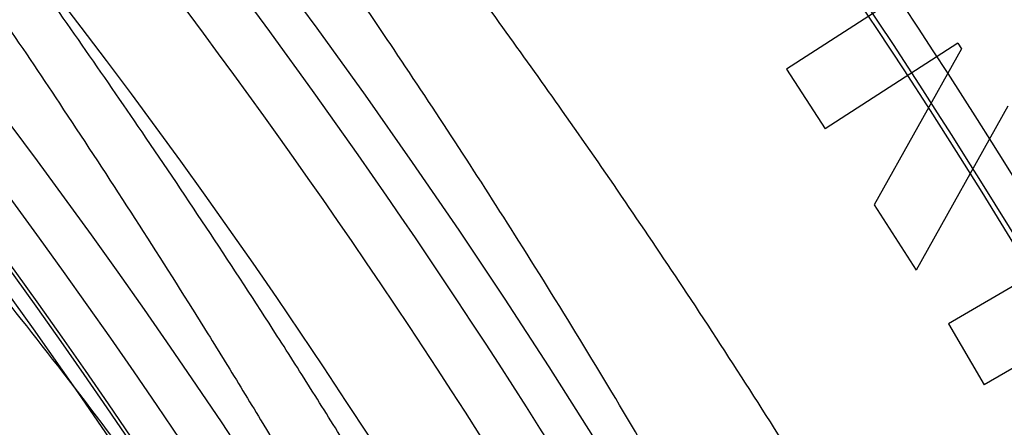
# Model space of a CAD drawing. Header units: millimetres. Extents: x 0 to 297, y 0 to 210.
# Tile 114 of 256: x 145.2229 to 145.2911, y 93.4504 to 93.4787. Entities that reach past the tile are written whole.
import ezdxf

# ---------------------------------------------------------------- set-up
doc = ezdxf.new("R2010")
doc.units = ezdxf.units.MM
doc.header["$LTSCALE"] = 16.335
doc.layers.get('0').update_dxf_attribs({"linetype": 'CONTINUOUS'})
for name, color, linetype in [('01_GLOBAL', 7, 'CONTINUOUS'), ('INTFCLR_1', 7, 'CONTINUOUS'), ('INTFCLR_144815', 7, 'CONTINUOUS')]:
    doc.layers.add(name, color=color, linetype=linetype)

msp = doc.modelspace()

# ---------------------------------------------------------------- linework, layer by layer
at = {"color": 7, "linetype": 'Continuous'}
msp.add_circle((145.8748034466, 92.1344639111), 2.66, dxfattribs=at)
at = {"color": 9, "linetype": 'Continuous'}
msp.add_arc((145.8748034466, 92.1344639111), 2.6259090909, 92.9674534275, 177.0325465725, dxfattribs=at)
at = {"layer": '01_GLOBAL', "color": 7, "linetype": 'Continuous'}
msp.add_circle((145.8748034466, 92.1344639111), 2.695, dxfattribs=at)
at = {"layer": 'INTFCLR_1', "color": 6, "linetype": 'Continuous'}
for radius in [0.4224162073, 0.4014439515]:
    msp.add_arc((144.8596077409, 93.1986596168), radius, 270, 90.00000002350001, dxfattribs=at)
at = {"layer": 'INTFCLR_1', "color": 9, "linetype": 'Continuous'}
for points, knots in [([(145.235167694, 93.06803805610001), (145.2359987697, 93.0702994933), (145.2376274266, 93.07486591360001), (145.2407305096, 93.0841265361), (145.2457654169, 93.10074899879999), (145.2504341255, 93.12025903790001), (145.2535169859, 93.1376959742), (145.2548129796, 93.1465996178), (145.2554818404, 93.15174935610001), (145.2570256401, 93.1646779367), (145.2586297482, 93.1867687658), (145.2583725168, 93.2128320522), (145.2571603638, 93.229722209), (145.2563978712, 93.2375211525), (145.2558364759, 93.24270819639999), (145.2541019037, 93.2567080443), (145.2501634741, 93.279125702), (145.2444881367, 93.3010123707), (145.2404287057, 93.31400265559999), (145.2389019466, 93.3186491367), (145.2365792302, 93.32549362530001), (145.2313391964, 93.3398030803), (145.2222901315, 93.3608048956), (145.211984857, 93.38064637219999), (145.2048007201, 93.3928589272), (145.2014430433, 93.39829523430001), (145.1992124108, 93.401838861), (145.1931796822, 93.4111586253), (145.1830706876, 93.4254621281), (145.1690288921, 93.44287479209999), (145.1571354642, 93.4559268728), (145.1488272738, 93.46426968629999), (145.1442335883, 93.4686868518), (145.1378598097, 93.47464399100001), (145.1289384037, 93.4824441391), (145.1192814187, 93.4900126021), (145.1131582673, 93.4943666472), (145.1101748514, 93.49636902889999), (145.1077179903, 93.4979464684), (145.1055301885, 93.4992630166), (145.1036031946, 93.50027403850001), (145.1025200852, 93.5007770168), (145.1016575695, 93.50108464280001), (145.1010609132, 93.5012239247), (145.1005598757, 93.50114822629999), (145.1004622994, 93.50067669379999), (145.1007027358, 93.5001554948), (145.1011202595, 93.49943321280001), (145.1017948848, 93.49852402), (145.1026939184, 93.4974154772), (145.1038249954, 93.4961153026), (145.1051758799, 93.49462279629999), (145.106740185, 93.4929397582), (145.1092045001, 93.4903307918), (145.1127127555, 93.4866635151), (145.1192604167, 93.47979277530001), (145.126411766, 93.4720844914), (145.1329263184, 93.4647171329), (145.1369531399, 93.4600323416), (145.143428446, 93.4523417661), (145.1533417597, 93.43987882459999), (145.1663378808, 93.4217466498), (145.175744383, 93.40694421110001), (145.1819029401, 93.3964078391), (145.1860815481, 93.3889972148), (145.1932904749, 93.3754706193), (145.2029180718, 93.35504416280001), (145.209559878, 93.3380139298), (145.212649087, 93.3291841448)], [0, 0, 0, 0, 0.0103790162, 0.0208837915, 0.0420711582, 0.08518389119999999, 0.1071959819, 0.1183353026, 0.1239410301, 0.1295663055, 0.1744258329, 0.2192337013, 0.2417180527, 0.2473539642, 0.2529903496, 0.2641931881, 0.3081223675, 0.3509244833, 0.3614867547, 0.3667496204, 0.3719934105, 0.3926231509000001, 0.4323812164, 0.470412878, 0.488854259, 0.4934078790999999, 0.4979383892, 0.5068921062, 0.5412323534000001, 0.5733304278, 0.6031976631, 0.6172528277, 0.6240454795, 0.630650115, 0.6548352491, 0.6750685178, 0.6834752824, 0.6871962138, 0.6905460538, 0.6960524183, 0.6981915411, 0.6999110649, 0.7012078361, 0.7020914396, 0.7026255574, 0.7031007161, 0.7038824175, 0.7050749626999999, 0.7066970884, 0.7087489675, 0.7112252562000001, 0.7141187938, 0.7174211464, 0.7211233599, 0.729578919, 0.7392839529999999, 0.762009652, 0.7748693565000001, 0.7816473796, 0.7886214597, 0.8181786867, 0.8502212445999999, 0.8846823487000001, 0.8936821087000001, 0.9027944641, 0.9213301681, 0.9597016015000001, 1, 1, 1, 1]), ([(145.1053256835, 93.4996596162), (145.1058354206, 93.4996595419), (145.1084302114, 93.49863302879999), (145.1114097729, 93.4968905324), (145.114679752, 93.49483322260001), (145.1177098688, 93.4928362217), (145.1239326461, 93.4884975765), (145.1337472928, 93.4809600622), (145.1428234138, 93.4731893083), (145.1493077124, 93.4672553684), (145.1539781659, 93.46285851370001), (145.1624222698, 93.4545580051), (145.1745124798, 93.4415729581), (145.1887911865, 93.4242473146), (145.1990766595, 93.4100090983), (145.2052148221, 93.400731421), (145.2074832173, 93.39720574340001), (145.2108964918, 93.3917990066), (145.2181971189, 93.3796576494), (145.2286731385, 93.3599279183), (145.2378781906, 93.33903206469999), (145.2432089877, 93.32479281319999), (145.2455710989, 93.31798419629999), (145.247123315, 93.31336339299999), (145.2512489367, 93.30044977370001), (145.2570185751, 93.2786891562), (145.2610247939, 93.2563880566), (145.262788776, 93.2424626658), (145.2633595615, 93.2373043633), (145.2641347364, 93.22954935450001), (145.2653671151, 93.21275432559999), (145.2656287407, 93.1868333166), (145.2639975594, 93.16486546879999), (145.2624282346, 93.15201095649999), (145.2617481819, 93.1468896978), (145.2604303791, 93.1380345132), (145.2572949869, 93.120689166), (145.2525471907, 93.10128539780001), (145.2474296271, 93.08475977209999), (145.2442749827, 93.0755508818), (145.2426192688, 93.07100993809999), (145.2417743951, 93.0687611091)], [0, 0, 0, 0, 0.0031306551, 0.0166311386, 0.0214593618, 0.0268204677, 0.03892666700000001, 0.0680356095, 0.1027865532, 0.1122690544, 0.1220182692, 0.1421808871, 0.1849821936, 0.2309157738, 0.2799873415, 0.2927705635, 0.2992370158, 0.3057352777, 0.3320402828, 0.3862318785, 0.4428084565, 0.4721382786, 0.4795908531, 0.487069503, 0.5020757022, 0.562848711, 0.6251729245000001, 0.641061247, 0.6490543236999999, 0.6570463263, 0.6889269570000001, 0.7524525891, 0.8160592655, 0.8240370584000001, 0.8319876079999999, 0.8477879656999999, 0.8790177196, 0.9402188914, 0.9703170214, 0.9852457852, 1, 1, 1, 1])]:
    msp.add_open_spline(points, degree=3, knots=knots, dxfattribs=at)
at = {"layer": 'INTFCLR_1', "color": 6, "linetype": 'Continuous'}
for points, knots in [([(145.1350652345, 93.4996596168), (145.1342109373, 93.4996596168), (145.1357546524, 93.496718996), (145.1370803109, 93.4950968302), (145.1392467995, 93.49225027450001), (145.1419201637, 93.4890306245), (145.145337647, 93.4849215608), (145.149332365, 93.4801497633), (145.1536170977, 93.4749597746), (145.1578478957, 93.4697443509), (145.1617862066, 93.46477665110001), (145.1654017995, 93.46011427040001), (145.1686896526, 93.45577766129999), (145.1716611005, 93.4517737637), (145.1743369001, 93.4480934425), (145.176743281, 93.4447208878), (145.1789048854, 93.4416366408), (145.1808385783, 93.4388324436), (145.1825660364, 93.4362898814), (145.1841084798, 93.43398792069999), (145.185490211, 93.43189981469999), (145.1867189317, 93.4300221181), (145.1878098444, 93.42833769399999), (145.1887779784, 93.42682907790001), (145.1896459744, 93.4254651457), (145.1906214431, 93.4239206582), (145.191753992, 93.4221107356), (145.1928766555, 93.42029359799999), (145.1938510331, 93.4187005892), (145.1946912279, 93.4173162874), (145.1956155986, 93.415780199), (145.1966371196, 93.4140663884), (145.1977643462, 93.41215452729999), (145.1990081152, 93.4100186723), (145.2003754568, 93.4076384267), (145.201880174, 93.4049787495), (145.2035347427, 93.4020034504), (145.2053542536, 93.39866660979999), (145.2073580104, 93.3949100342), (145.2095596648, 93.3906775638), (145.2119715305, 93.3859042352), (145.214608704, 93.3805105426), (145.2174929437, 93.37438539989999), (145.220642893, 93.36739491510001), (145.2240752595, 93.35936816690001), (145.227802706, 93.35009965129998), (145.2318351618, 93.3392957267), (145.2361179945, 93.3267082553), (145.2403681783, 93.3126841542), (145.2442872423, 93.297814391), (145.2476657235, 93.2827730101), (145.2504753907, 93.2676905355), (145.2527156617, 93.25262667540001), (145.2543982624, 93.2375790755), (145.2555287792, 93.22258324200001), (145.256117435, 93.20762456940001), (145.2561708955, 93.1927266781), (145.2556951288, 93.17787585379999), (145.2546936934, 93.16307401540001), (145.2531693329, 93.1483330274), (145.2511191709, 93.1336232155), (145.2485428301, 93.1189642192), (145.2454275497, 93.1043242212), (145.2417708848, 93.0897217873), (145.2376203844, 93.07535951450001), (145.2332204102, 93.06193527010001), (145.2288852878, 93.0500177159), (145.2248596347, 93.0398394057), (145.2211587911, 93.03109336), (145.2177663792, 93.0235207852), (145.2146668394, 93.01692434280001), (145.2118379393, 93.01114230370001), (145.2092594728, 93.0060543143), (145.2069119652, 93.0015625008), (145.2047820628, 92.99759337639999), (145.2028538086, 92.9940827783), (145.2011073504, 92.9909675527), (145.1995253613, 92.98819559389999), (145.1980916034, 92.985722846), (145.1967959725, 92.9835200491), (145.1956290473, 92.9815607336), (145.1945782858, 92.97981554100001), (145.1936278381, 92.9782521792), (145.1927650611, 92.97684539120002), (145.1919665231, 92.9755535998), (145.1911689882, 92.97427311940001), (145.1903111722, 92.9729060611), (145.1893416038, 92.97137374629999), (145.1882509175, 92.9696663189), (145.1870226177, 92.9677633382), (145.1856376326, 92.96564257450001), (145.1840803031, 92.96328767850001), (145.1823329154, 92.9606826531), (145.1803729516, 92.95780619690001), (145.1781781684, 92.9546380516), (145.1757236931, 92.9511600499), (145.1729902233, 92.94736262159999), (145.1699514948, 92.94322961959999), (145.1665806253, 92.9387466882), (145.1628687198, 92.93392583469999), (145.1588145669, 92.9287817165), (145.1544498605, 92.9233761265), (145.149996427, 92.9179675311), (145.1458273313, 92.912982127), (145.1422457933, 92.9086810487), (145.1394492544, 92.9053205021), (145.1371773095, 92.9023512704), (145.1358081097, 92.9006787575), (145.134193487, 92.8976596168), (145.1350652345, 92.8976596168)], [0, 0, 0, 0, 0.0038604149, 0.007501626, 0.0124785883, 0.0188917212, 0.0268498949, 0.0364677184, 0.0470694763, 0.05724446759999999, 0.0668187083, 0.0757144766, 0.08390537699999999, 0.0914099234, 0.09824517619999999, 0.1044667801, 0.1101313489, 0.1152642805, 0.1198589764, 0.1240215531, 0.1277856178, 0.1311734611, 0.1341617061, 0.1368541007, 0.1392736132, 0.1414672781, 0.1451087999, 0.148921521, 0.1511192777, 0.1535471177, 0.1562389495, 0.1592204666, 0.1625628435, 0.1662680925, 0.1703891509, 0.1749670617, 0.1800766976, 0.185772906, 0.1921414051, 0.1993155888, 0.2073311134, 0.2163077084, 0.2264451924, 0.2379233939, 0.2509534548, 0.2658909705, 0.2830621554, 0.3030578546, 0.3259639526, 0.3492662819, 0.3725305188, 0.395610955, 0.4185782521, 0.4413347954, 0.4640172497, 0.4865192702, 0.5089682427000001, 0.5313242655, 0.5536477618, 0.5759939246, 0.5982772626, 0.6207472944, 0.6432362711, 0.6658996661, 0.6887559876, 0.7107777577, 0.7297237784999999, 0.7460531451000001, 0.7602331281, 0.7726347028, 0.7835467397, 0.7931663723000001, 0.8017211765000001, 0.8093215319, 0.8160683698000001, 0.8220757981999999, 0.8274205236, 0.83220661, 0.8364980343, 0.8403367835, 0.8437547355, 0.8468031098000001, 0.8495420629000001, 0.8520223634, 0.8542604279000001, 0.8564046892, 0.8588391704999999, 0.8615533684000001, 0.8645986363, 0.8679945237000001, 0.8717882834, 0.8760445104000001, 0.8807522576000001, 0.8859628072, 0.8917731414, 0.8981681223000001, 0.9051985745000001, 0.9129160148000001, 0.9213486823, 0.930543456, 0.9404096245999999, 0.9509435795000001, 0.9619432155, 0.9720502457, 0.9803711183, 0.9870628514, 0.9922716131, 0.9960607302, 1, 1, 1, 1]), ([(145.1350652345, 92.8976596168), (145.1360387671, 92.8976596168), (145.1377271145, 92.8987973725), (145.1403228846, 92.9003600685), (145.1432989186, 92.90252257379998), (145.1469787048, 92.9053401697), (145.1513602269, 92.908937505), (145.156189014, 92.9131306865), (145.1610884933, 92.9176135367), (145.16571304, 92.9220446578), (145.1699506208, 92.9262668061), (145.1738079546, 92.93025140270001), (145.1773032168, 92.9339784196), (145.1804624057, 92.93744342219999), (145.1833068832, 92.9406452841), (145.1858602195, 92.9435862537), (145.1881553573, 92.9462860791), (145.1902110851, 92.9487505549), (145.1920499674, 92.95099242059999), (145.1936917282, 92.95302517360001), (145.195161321, 92.95487020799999), (145.1964960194, 92.95656687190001), (145.197810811, 92.9582571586), (145.1992115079, 92.9600798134), (145.2006985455, 92.9620412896), (145.2021699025, 92.9640097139), (145.203615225, 92.9659689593), (145.2051191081, 92.96803560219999), (145.2067839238, 92.9703578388), (145.2086446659, 92.97299707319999), (145.2107239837, 92.976003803), (145.2130437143, 92.9794328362), (145.2156231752, 92.9833409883), (145.2184823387, 92.9877982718), (145.2216518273, 92.99290263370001), (145.2251614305, 92.9987667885), (145.229038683, 93.00552838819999), (145.2333125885, 93.0133695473), (145.2380078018, 93.0225036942), (145.2431555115, 93.03325044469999), (145.2486552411, 93.04576276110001), (145.2541538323, 93.05964751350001), (145.2592951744, 93.0742866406), (145.2638614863, 93.0891255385), (145.2678132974, 93.10401926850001), (145.2711637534, 93.1189518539), (145.2739112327, 93.1338443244), (145.2760779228, 93.14873712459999), (145.2776685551, 93.1635668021), (145.2786982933, 93.17835697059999), (145.2791763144, 93.1930929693), (145.2791102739, 93.20777733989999), (145.2785051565, 93.2224188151), (145.2773642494, 93.2370081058), (145.2756872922, 93.2515514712), (145.2734729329, 93.2660467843), (145.2707211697, 93.28047186), (145.2674209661, 93.2948590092), (145.2635667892, 93.3091902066), (145.259139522, 93.3234820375), (145.254151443, 93.33766185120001), (145.2488018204, 93.351194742), (145.2434345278, 93.3634522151), (145.238408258, 93.3740016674), (145.2338248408, 93.38297495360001), (145.2296571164, 93.3906774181), (145.2258775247, 93.3973229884), (145.2224553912, 93.4030908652), (145.2193628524, 93.40811759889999), (145.216567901, 93.41251817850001), (145.2140471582, 93.4163762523), (145.2117761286, 93.4197682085), (145.209737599, 93.422748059), (145.2079066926, 93.42537326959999), (145.20627007, 93.4276809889), (145.2048016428, 93.4297213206), (145.203482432, 93.43153041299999), (145.202221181, 93.4332394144), (145.2009100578, 93.4349957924), (145.1994654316, 93.43690657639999), (145.1979774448, 93.438847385), (145.1964846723, 93.44076776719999), (145.1949729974, 93.4426876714), (145.1933137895, 93.4447656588), (145.1914604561, 93.4470505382), (145.1893845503, 93.4495659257), (145.1870661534, 93.45232249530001), (145.1844777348, 93.45533473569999), (145.1815962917, 93.45861035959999), (145.1783918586, 93.4621590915), (145.174841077, 93.46597939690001), (145.1709238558, 93.47006182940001), (145.1666153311, 93.47439075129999), (145.1619164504, 93.47892812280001), (145.1569054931, 93.4835493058), (145.1519289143, 93.48790146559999), (145.1473729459, 93.4916672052), (145.1435388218, 93.4946187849), (145.1404516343, 93.4968744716), (145.1377826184, 93.49848721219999), (145.1360568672, 93.4996596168), (145.1350652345, 93.4996596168)], [0, 0, 0, 0, 0.0042187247, 0.0081401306, 0.0133978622, 0.0200459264, 0.0282638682, 0.0379443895, 0.0477615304, 0.05703690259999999, 0.0656973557, 0.0736821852, 0.0810680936, 0.0878383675, 0.0940009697, 0.0996271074, 0.1047154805, 0.1093563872, 0.1135342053, 0.1172803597, 0.1206792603, 0.1237557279, 0.1266349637, 0.1299589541, 0.1337168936, 0.1373013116, 0.1406085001, 0.1442672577, 0.148377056, 0.1529904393, 0.1582606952, 0.164218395, 0.1709303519, 0.1785521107, 0.1871652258, 0.1969659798, 0.2081658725, 0.2209392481, 0.2356613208, 0.2526660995, 0.2725685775, 0.2948769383, 0.3173640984, 0.3397873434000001, 0.3621386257, 0.3841211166, 0.4060891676, 0.4277469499, 0.4493218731, 0.470705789, 0.4919793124, 0.5131981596, 0.5343255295, 0.5554668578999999, 0.5765984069, 0.5977513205, 0.6189954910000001, 0.6402209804, 0.6617015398, 0.6832900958, 0.7050415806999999, 0.7268239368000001, 0.7463339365, 0.7630160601, 0.7774553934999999, 0.7899931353, 0.8009638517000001, 0.8105830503, 0.8190545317, 0.8265380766, 0.8331730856, 0.8390248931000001, 0.8442268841, 0.8488182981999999, 0.8528943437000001, 0.8564866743, 0.8597116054, 0.8625968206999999, 0.8656908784, 0.8692094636, 0.8729771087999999, 0.8762884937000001, 0.879749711, 0.8835661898, 0.8878115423, 0.8924986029, 0.8976989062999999, 0.9034198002, 0.9097088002, 0.9166034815, 0.9241390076, 0.9323094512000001, 0.9411199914, 0.9506041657, 0.9606137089, 0.9706541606, 0.9792553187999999, 0.9862062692, 0.9916647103, 0.9957028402, 1, 1, 1, 1])]:
    msp.add_open_spline(points, degree=3, knots=knots, dxfattribs=at)
at = {"layer": 'INTFCLR_144815', "color": 6, "linetype": 'Continuous'}
for p, q in [((145.297741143, 93.4892448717), (145.2760140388, 93.47524145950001)), ((145.2878826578, 93.4770386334), (145.2786786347, 93.4711069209)), ((145.2878826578, 93.4770386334), (145.2881319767, 93.4766542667)), ((145.2881319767, 93.4766542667), (145.2820756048, 93.4658348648)), ((145.2760140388, 93.47524145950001), (145.2786786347, 93.4711069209)), ((145.2913419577, 93.4726807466), (145.2849895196, 93.46131595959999)), ((145.3094220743, 93.47061902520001), (145.2872171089, 93.45758691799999)), ((145.2820756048, 93.4658348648), (145.2849895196, 93.46131595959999)), ((145.2991013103, 93.4588802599), (145.2896947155, 93.4533588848)), ((145.2872171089, 93.45758691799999), (145.2896947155, 93.4533588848))]:
    msp.add_line(p, q, dxfattribs=at)
for radius in [0.4466793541, 0.4256665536]:
    msp.add_circle((144.8596077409, 93.1986596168), radius, dxfattribs=at)
for radius, start, end in [(0.6157754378, 313.9937911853, 154.5150993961), (0.5947754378, 312.9543589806, 154.5144414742), (0.5751005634, 282.2440355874, 71.2863570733), (0.4169682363, 25.6072723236, 64.3927276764), (0.4537777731, 308.490992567, 51.50900743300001), (0.5477895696, 24.36608327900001, 38.4121773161), (0.4747905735, 316.9838592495, 43.0161407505), (0.4480128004, 313.9992414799, 46.00075850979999), (0.4682794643, 24.4282423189, 38.31805207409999)]:
    msp.add_arc((144.8596077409, 93.1986596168), radius, start, end, dxfattribs=at)
at = {"layer": 'INTFCLR_144815', "color": 9, "linetype": 'Continuous'}
for centre, radius, start, end in [((144.8596077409, 93.1986596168), 0.5712784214, 292.4997540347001, 54.0964566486), ((144.8596102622, 93.19866079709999), 0.5153523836, 292.4997540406, 54.09645665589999), ((144.8596257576, 93.1986639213), 0.5066391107, 311.2505121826, 48.7494878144), ((144.8596077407, 93.1986596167), 0.5440250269, 24.5006713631, 38.2755229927), ((144.859607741, 93.1986596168), 0.4617768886, 314.0862202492, 45.9137797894), ((144.8596077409, 93.1986596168), 0.450734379, 313.8592910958, 46.1407088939), ((144.8596077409, 93.1986596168), 0.4477854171, 314.0319604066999, 45.9680396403), ((144.8596077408, 93.1986596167), 0.5090729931, 24.6002115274, 38.16750630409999), ((144.8596077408, 93.1986596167), 0.5069960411, 24.6026704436, 38.1640956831), ((144.8596077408, 93.1986596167), 0.4720440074, 24.5770200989, 38.17193960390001)]:
    msp.add_arc(centre, radius, start, end, dxfattribs=at)
at = {"layer": 'INTFCLR_144815', "color": 6, "linetype": 'Continuous'}
for points, knots in [([(145.2825648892, 93.1986596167), (145.2825648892, 93.2008594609), (145.282532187, 93.2052597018), (145.2823850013, 93.21185978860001), (145.2821395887, 93.21845988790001), (145.2817957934, 93.22506001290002), (145.2813534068, 93.23166003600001), (145.2808121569, 93.23825992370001), (145.280171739, 93.24485936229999), (145.2794317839, 93.2514581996), (145.2785919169, 93.2580559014), (145.2776516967, 93.26465215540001), (145.2766107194, 93.271246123), (145.2754685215, 93.27783720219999), (145.2742247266, 93.2844241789), (145.2728788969, 93.2910061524), (145.2714307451, 93.2975814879), (145.2698799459, 93.3041488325), (145.2682264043, 93.31070599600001), (145.2664700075, 93.317251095), (145.2646109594, 93.3237813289), (145.2626494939, 93.33029415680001), (145.260586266, 93.33678604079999), (145.2584220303, 93.3432536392), (145.2561580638, 93.3496926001), (145.2537958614, 93.3560986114), (145.2513375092, 93.3624664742), (145.2487855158, 93.3687907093), (145.2461430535, 93.37506509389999), (145.243413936, 93.3812828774), (145.2406027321, 93.38743667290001), (145.2377148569, 93.39351842), (145.2347566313, 93.3995194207), (145.2317353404, 93.40543037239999), (145.2286592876, 93.41124140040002), (145.2255378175, 93.4169421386), (145.2223813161, 93.42252182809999), (145.2192011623, 93.4279694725), (145.2160096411, 93.4332740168), (145.2128197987, 93.4384245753), (145.2096452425, 93.4434106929), (145.2064998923, 93.4482226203), (145.2033976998, 93.4528515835), (145.2003523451, 93.4572900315), (145.1973769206, 93.4615318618), (145.1944836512, 93.4655725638), (145.1916836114, 93.46940935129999), (145.1889866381, 93.47304103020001), (145.1864013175, 93.4764677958), (145.1839350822, 93.4796909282), (145.1815937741, 93.4827132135), (145.1793814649, 93.48553902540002), (145.1773002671, 93.4881744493), (145.1753509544, 93.49062643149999), (145.1735333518, 93.4929022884), (145.1718468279, 93.4950091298), (145.1702903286, 93.49695386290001), (145.168862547, 93.49874305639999), (145.1675620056, 93.5003828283), (145.1663872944, 93.5018788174), (145.1653367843, 93.5032358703), (145.1644092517, 93.5044595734), (145.1636017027, 93.5055518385), (145.1629160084, 93.5065249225), (145.1623391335, 93.5073583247), (145.1618093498, 93.5082894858), (145.161227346, 93.5089558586), (145.1612445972, 93.5101538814), (145.1615550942, 93.5101594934)], [0, 0, 0, 0, 0.0193188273, 0.0386418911, 0.05797372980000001, 0.0773181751, 0.0966800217, 0.1160624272, 0.1354702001, 0.1549057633, 0.1743738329, 0.1938759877, 0.2134167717, 0.2329964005, 0.2526187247, 0.2722829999, 0.2919923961, 0.3117443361, 0.3315407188, 0.3513772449, 0.37125414, 0.391164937, 0.4111075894, 0.4310729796, 0.4510561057, 0.4710451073, 0.4910305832, 0.5109984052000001, 0.5309330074, 0.5508166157, 0.5706284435, 0.590344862, 0.6099392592, 0.6293819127, 0.6486401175, 0.6676780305, 0.6864570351, 0.7049360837, 0.7230721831, 0.7408210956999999, 0.7581383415, 0.7749801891, 0.7913047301, 0.8070730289, 0.822250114, 0.8368060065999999, 0.8507161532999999, 0.8639624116, 0.8765312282, 0.8884132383, 0.8996029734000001, 0.9101049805, 0.9199296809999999, 0.9290934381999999, 0.9376135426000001, 0.9455077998, 0.9527934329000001, 0.9594885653, 0.9656100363, 0.9711731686, 0.9761922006, 0.9806816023, 0.9846553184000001, 0.9881278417, 0.9911127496, 0.9936230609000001, 0.9972727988, 1, 1, 1, 1]), ([(145.1715348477, 92.8871597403), (145.1712150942, 92.887165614), (145.1712119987, 92.888398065), (145.1717859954, 92.8890887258), (145.1723169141, 92.8900495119), (145.1728921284, 92.8909093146), (145.1735763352, 92.8919125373), (145.1743814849, 92.8930382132), (145.17530592, 92.89429876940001), (145.1763525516, 92.89569628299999), (145.1775225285, 92.8972363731), (145.1788179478, 92.8989246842), (145.1802417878, 92.90076905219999), (145.1817966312, 92.902777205), (145.1834827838, 92.9049546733), (145.1852973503, 92.907303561), (145.1872357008, 92.90982438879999), (145.189295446, 92.9125211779), (145.1914790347, 92.9154049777), (145.1937896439, 92.9184888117), (145.1962240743, 92.9217782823), (145.1987743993, 92.92527328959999), (145.2014309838, 92.9289717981), (145.2041860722, 92.9328747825), (145.2070298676, 92.9369806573), (145.2099514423, 92.9412863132), (145.2129388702, 92.94578706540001), (145.215979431, 92.95047669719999), (145.2190598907, 92.95534762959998), (145.2221667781, 92.9603911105), (145.2252866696, 92.9655974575), (145.2284064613, 92.9709563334), (145.2315136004, 92.9764570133), (145.2345962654, 92.98208862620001), (145.2376434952, 92.98784036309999), (145.2406452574, 92.99370162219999), (145.2435925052, 92.99966217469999), (145.2464771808, 93.005712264), (145.2492921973, 93.01184268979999), (145.2520314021, 93.01804486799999), (145.2546894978, 93.0243108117), (145.2572619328, 93.0306330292), (145.2597453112, 93.03700571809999), (145.2621317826, 93.0434101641), (145.2644188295, 93.0498389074), (145.2666074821, 93.05629353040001), (145.2687002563, 93.0627819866), (145.2706975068, 93.0693065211), (145.2725965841, 93.0758590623), (145.2743963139, 93.08243582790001), (145.2760946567, 93.0890285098), (145.2776905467, 93.0956308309), (145.2791843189, 93.1022416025), (145.2805765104, 93.10886063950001), (145.2818676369, 93.1154879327), (145.2830580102, 93.12212274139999), (145.2841477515, 93.12876325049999), (145.2851369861, 93.1354072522), (145.2860260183, 93.1420534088), (145.2868152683, 93.14870134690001), (145.2875051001, 93.1553505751), (145.2880958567, 93.16200073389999), (145.2885878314, 93.1686513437), (145.2889813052, 93.17530234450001), (145.289276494, 93.18195348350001), (145.2894735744, 93.1886048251), (145.2895726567, 93.1952561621), (145.2895738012, 93.20190757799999), (145.2894770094, 93.20855889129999), (145.2892822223, 93.2152102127), (145.2889893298, 93.2218613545), (145.2885981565, 93.228512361), (145.2881084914, 93.23516293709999), (145.2875200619, 93.2418129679), (145.2868325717, 93.24846205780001), (145.2860456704, 93.2551099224), (145.2851589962, 93.26175603), (145.2841721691, 93.2683997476), (145.2830848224, 93.2750402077), (145.2818965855, 93.2816764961), (145.2806070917, 93.2883076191), (145.2792161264, 93.2949318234), (145.2777236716, 93.3015466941), (145.27612979, 93.30814986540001), (145.2744344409, 93.314739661), (145.2726374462, 93.3213150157), (145.2707388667, 93.3278740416), (145.2687392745, 93.3344133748), (145.2666397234, 93.34092869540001), (145.2644415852, 93.34741542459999), (145.2621464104, 93.3538691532), (145.2597562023, 93.3602849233), (145.2572735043, 93.3666571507), (145.2547014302, 93.37297970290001), (145.2520437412, 93.3792458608), (145.2493049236, 93.3854482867), (145.2464902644, 93.3915790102), (145.2436059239, 93.39762942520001), (145.240658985, 93.4035903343), (145.2376574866, 93.4094520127), (145.2346104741, 93.4152042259), (145.231527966, 93.4208363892), (145.2284209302, 93.42633767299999), (145.2253011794, 93.4316972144), (145.2221812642, 93.4369042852), (145.2190742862, 93.44194854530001), (145.2159936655, 93.44682031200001), (145.2129528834, 93.4515108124), (145.209965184, 93.45601244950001), (145.207043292, 93.4603189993), (145.2041991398, 93.4644257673), (145.2014436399, 93.4683296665), (145.1987864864, 93.47202925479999), (145.1962360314, 93.47552468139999), (145.1937992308, 93.47881756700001), (145.1914816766, 93.48191080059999), (145.1892876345, 93.484808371), (145.1872201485, 93.487515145), (145.1852811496, 93.49003667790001), (145.1834716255, 93.49237897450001), (145.1817917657, 93.4945483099), (145.1802410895, 93.4965510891), (145.1788186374, 93.4983936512), (145.1775230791, 93.5000821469), (145.1763528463, 93.5016225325), (145.1753062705, 93.5030200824), (145.1743814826, 93.5042807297), (145.1735770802, 93.50540657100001), (145.1728902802, 93.5064096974), (145.1723225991, 93.507270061), (145.1718630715, 93.5080606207), (145.171402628, 93.5088026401), (145.1710534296, 93.51015065), (145.1715348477, 93.5101594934)], [0, 0, 0, 0, 0.0014103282, 0.0032894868, 0.0045784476, 0.006109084, 0.0078878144, 0.009921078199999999, 0.0122159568, 0.0147800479, 0.0176210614, 0.0207450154, 0.0241645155, 0.0278962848, 0.0319450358, 0.0363094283, 0.0409856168, 0.0459681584, 0.0512740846, 0.0569372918, 0.0629614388, 0.06932079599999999, 0.0760170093, 0.0830428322, 0.09038864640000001, 0.09804223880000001, 0.1059886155, 0.1142106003, 0.1226891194, 0.1314036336, 0.1403327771, 0.1494548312, 0.1587482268, 0.1681920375, 0.1777662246, 0.1874518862, 0.1972313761, 0.2070885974, 0.2170088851, 0.2269790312, 0.2369874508, 0.247023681, 0.2570780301, 0.2671479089, 0.2771627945, 0.2871678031, 0.297203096, 0.3072268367, 0.3172573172, 0.3272873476, 0.3372951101, 0.3472786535, 0.3572404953, 0.3671820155, 0.3771057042, 0.38701475, 0.3969071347, 0.4067804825, 0.4166362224, 0.4264761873, 0.4363022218, 0.4461151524, 0.4559173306, 0.4657100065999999, 0.4754958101, 0.4852761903, 0.4950537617, 0.5048299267, 0.514607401, 0.5243876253, 0.5341732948, 0.5439658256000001, 0.5537677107, 0.5635801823, 0.5734055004, 0.5832449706, 0.5931003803, 0.6029729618, 0.6128636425, 0.6227732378, 0.6327028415, 0.6426530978, 0.6526214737, 0.6626060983, 0.6726078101, 0.6826271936, 0.6926651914, 0.7027189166, 0.7127821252, 0.7228511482, 0.7329216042, 0.7429877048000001, 0.7530428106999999, 0.7630790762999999, 0.7730874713, 0.7830577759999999, 0.7929782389, 0.8028356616, 0.8126154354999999, 0.8223014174, 0.8318761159, 0.8413205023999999, 0.8506146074, 0.8597374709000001, 0.8686675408, 0.8773831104, 0.8858627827, 0.8940860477, 0.9020337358, 0.9096886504, 0.9170358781, 0.9240630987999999, 0.9307608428, 0.9371226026, 0.9431446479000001, 0.9488258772, 0.9541674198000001, 0.9591725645, 0.9638462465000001, 0.9681947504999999, 0.9722253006, 0.9759458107, 0.979364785, 0.9824904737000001, 0.9853313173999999, 0.9878955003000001, 0.9901906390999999, 0.9922241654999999, 0.994002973, 0.9955336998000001, 0.9968227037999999, 0.9978766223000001, 1, 1, 1, 1]), ([(145.1421340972, 93.4996596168), (145.141854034, 93.4996596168), (145.1417650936, 93.498601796), (145.1424894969, 93.4977698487), (145.143367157, 93.4962691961), (145.1447612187, 93.49448485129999), (145.1465613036, 93.492177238), (145.148808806, 93.4894292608), (145.15150356, 93.48616244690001), (145.1546511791, 93.4823613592), (145.1582867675, 93.4779389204), (145.1624048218, 93.4728576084), (145.16699477, 93.4670702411), (145.1720315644, 93.46053863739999), (145.1774486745, 93.4532686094), (145.1831935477, 93.445241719), (145.1891616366, 93.4365115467), (145.19527173, 93.4271030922), (145.2014126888, 93.41709921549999), (145.2074988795, 93.4065585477), (145.2134387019, 93.39557045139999), (145.2191667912, 93.3841990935), (145.2246200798, 93.3725257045), (145.2297609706, 93.360599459), (145.2345518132, 93.3484875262), (145.2389754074, 93.3362234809), (145.2430148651, 93.3238532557), (145.246661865, 93.31140872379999), (145.2499164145, 93.2989040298), (145.2527714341, 93.2863849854), (145.2552383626, 93.273827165), (145.2573125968, 93.2612798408), (145.2590034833, 93.2487156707), (145.2603109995, 93.2361743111), (145.2612405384, 93.2236464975), (145.2617956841, 93.2111436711), (145.2619187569, 93.2028180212), (145.2619187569, 93.198659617)], [0, 0, 0, 0, 0.0025344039, 0.005901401, 0.0109295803, 0.0177704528, 0.0265540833, 0.0373505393, 0.04991676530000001, 0.0648695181, 0.0820131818, 0.1017234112, 0.1240566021, 0.1488553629, 0.1763609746, 0.2060970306, 0.2381748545, 0.2720515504, 0.3076064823, 0.3443876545, 0.3821831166, 0.4206251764, 0.4595934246, 0.4987613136, 0.5381325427, 0.5774437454, 0.6167240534, 0.6558745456, 0.6947773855, 0.7336358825, 0.7720551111, 0.8105726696, 0.8487051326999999, 0.8867612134, 0.9246626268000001, 0.9623689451, 1, 1, 1, 1]), ([(145.1816919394, 93.4996596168), (145.1813689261, 93.4996596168), (145.181354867, 93.4984164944), (145.1818990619, 93.4977049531), (145.1824036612, 93.4967241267), (145.1829511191, 93.4958450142), (145.1836029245, 93.49481997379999), (145.1843702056, 93.4936699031), (145.1852510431, 93.4923828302), (145.1862478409, 93.4909569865), (145.1873615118, 93.4893868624), (145.1885933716, 93.48766759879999), (145.1899443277, 93.4857938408), (145.1914151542, 93.48376000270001), (145.1930061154, 93.48156053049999), (145.1947171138, 93.47918971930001), (145.1965473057, 93.47664219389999), (145.1984952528, 93.47391268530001), (145.2005585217, 93.47099658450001), (145.2027337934, 93.46788981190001), (145.2050166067, 93.46458923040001), (145.207401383, 93.4610926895), (145.2098813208, 93.4573992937), (145.2124484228, 93.45350951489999), (145.2150935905, 93.44942523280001), (145.2178067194, 93.44514979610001), (145.2205768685, 93.4406879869), (145.2233924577, 93.436045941), (145.2262415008, 93.43123100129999), (145.2291118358, 93.4262515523), (145.2319913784, 93.42111677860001), (145.2348683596, 93.4158364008), (145.2377314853, 93.4104204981), (145.2405700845, 93.4048793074), (145.2433742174, 93.39922304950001), (145.2461347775, 93.3934617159), (145.2488435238, 93.3876049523), (145.2514930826, 93.381661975), (145.2540769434, 93.37564147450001), (145.2565894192, 93.3695515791), (145.2590255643, 93.3633999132), (145.2613812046, 93.35719337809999), (145.2636527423, 93.3509384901), (145.2658372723, 93.34464092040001), (145.2679322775, 93.3383061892), (145.2699358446, 93.3319388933), (145.2718463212, 93.32554360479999), (145.2736625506, 93.3191239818), (145.275383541, 93.3126837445), (145.2770086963, 93.30622572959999), (145.2785375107, 93.29975290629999), (145.2799697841, 93.29326740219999), (145.281305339, 93.2867715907), (145.282544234, 93.2802670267), (145.2836865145, 93.2737555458), (145.2847323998, 93.2672381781), (145.285682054, 93.2607163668), (145.2865357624, 93.2541907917), (145.2872937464, 93.2476625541), (145.2879563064, 93.24113198), (145.2885236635, 93.2345999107), (145.2889960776, 93.22806647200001), (145.2893737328, 93.22153232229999), (145.2896568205, 93.2149974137), (145.2898454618, 93.208462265), (145.2899397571, 93.20192674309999), (145.2899397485, 93.1953913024), (145.2898454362, 93.18885579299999), (145.2896567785, 93.1823206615), (145.2893736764, 93.175785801), (145.2889960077, 93.1692516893), (145.2885235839, 93.1627183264), (145.2879562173, 93.1561863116), (145.2872936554, 93.1496558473), (145.2865356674, 93.1431276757), (145.2856819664, 93.136602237), (145.2847323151, 93.130080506), (145.283686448, 93.1235632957), (145.2825441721, 93.1170518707), (145.2813053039, 93.1105474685), (145.2799697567, 93.1040517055), (145.2785375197, 93.0975663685), (145.277008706, 93.091093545), (145.2753835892, 93.0846356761), (145.2736625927, 93.0781954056), (145.2718464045, 93.07177591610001), (145.2699359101, 93.0653805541), (145.2679323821, 93.0590133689), (145.2658373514, 93.05267854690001), (145.2636528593, 93.0463810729), (145.2613812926, 93.04012609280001), (145.2590256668, 93.03391958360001), (145.2565895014, 93.0277678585), (145.2540770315, 93.0216779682), (145.2514931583, 93.01565743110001), (145.2488435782, 93.00971440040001), (145.2461348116, 93.0038575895), (145.2433742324, 92.99809621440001), (145.2405700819, 92.9924399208), (145.2377314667, 92.9868986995), (145.2348683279, 92.98148277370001), (145.2319913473, 92.9762023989), (145.2291118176, 92.97106764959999), (145.2262415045, 92.9660882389), (145.2233924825, 92.9612733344), (145.220576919, 92.95663132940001), (145.2178068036, 92.95216957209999), (145.2150937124, 92.9478941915), (145.2124485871, 92.9438099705), (145.2098815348, 92.9399202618), (145.2074016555, 92.9362269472), (145.2050169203, 92.9327304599), (145.2027341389, 92.9294299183), (145.2005588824, 92.9263231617), (145.1984956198, 92.92340706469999), (145.1965476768, 92.9206775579), (145.1947174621, 92.918129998), (145.1930064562, 92.91575917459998), (145.1914154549, 92.9135596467), (145.1899446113, 92.91152578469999), (145.1885936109, 92.9096519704), (145.1873617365, 92.9079326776), (145.1862480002, 92.9063625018), (145.1852512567, 92.9049366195), (145.1843701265, 92.90364951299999), (145.1836036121, 92.902499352), (145.1829493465, 92.90147443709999), (145.1824091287, 92.9005947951), (145.1819724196, 92.8997882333), (145.1815362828, 92.8990246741), (145.1812048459, 92.8976596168), (145.1816919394, 92.8976596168)], [0, 0, 0, 0, 0.0014863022, 0.0034583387, 0.00480742, 0.0064070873, 0.008263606, 0.0103831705, 0.0127725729, 0.0154385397, 0.018388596, 0.0216299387, 0.0251705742, 0.0290176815, 0.0331791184, 0.0376612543, 0.0424708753, 0.0476126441, 0.053091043, 0.05890788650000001, 0.0650637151, 0.071556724, 0.0783824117, 0.08553378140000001, 0.09300120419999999, 0.1007725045, 0.1088330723, 0.1171662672, 0.125753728, 0.1345758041, 0.1436120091, 0.1528416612, 0.1622443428, 0.1717998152, 0.1814887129, 0.1912927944, 0.2011949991, 0.2111795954, 0.2212322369, 0.2313400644, 0.2414915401, 0.251676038, 0.2618853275, 0.272110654, 0.2823462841, 0.2925853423, 0.3028240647, 0.3130572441, 0.3232827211, 0.3334966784, 0.3436983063, 0.353884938, 0.364056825, 0.3742120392, 0.3843517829, 0.3944749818, 0.4045834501, 0.4146764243, 0.4247563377, 0.4348229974, 0.4448791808, 0.4549248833, 0.4649631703, 0.4749943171, 0.4850215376, 0.4950452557, 0.505068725, 0.5150924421, 0.5251196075, 0.5351507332, 0.5451888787, 0.5552345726, 0.5652905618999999, 0.5753571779, 0.5854368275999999, 0.5955298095, 0.6056379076, 0.615761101, 0.6259004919, 0.6360558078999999, 0.6462271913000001, 0.6564139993, 0.6666151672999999, 0.6768294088, 0.6870543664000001, 0.6972879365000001, 0.7075261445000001, 0.7177656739, 0.7280008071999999, 0.7382265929, 0.7484354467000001, 0.7586203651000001, 0.7687717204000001, 0.7788795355, 0.7889322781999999, 0.7989169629, 0.8088192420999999, 0.8186233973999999, 0.8283123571, 0.8378678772, 0.8472706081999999, 0.8565002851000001, 0.8655364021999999, 0.8743584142, 0.8829458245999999, 0.8912789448, 0.8993394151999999, 0.9071106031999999, 0.9145779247, 0.9217291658, 0.9285546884, 0.9350475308, 0.9412033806, 0.9470201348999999, 0.9524985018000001, 0.9576403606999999, 0.9624499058, 0.9669322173, 0.9710936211, 0.9749409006, 0.978481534, 0.9817230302, 0.984673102, 0.9873392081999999, 0.9897286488, 0.9918483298, 0.9937048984, 0.9953046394, 0.9966537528, 0.9977587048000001, 1, 1, 1, 1]), ([(145.290839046, 93.1986596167), (145.290839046, 93.20100712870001), (145.2908026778, 93.2057026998), (145.2906389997, 93.212745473), (145.2903661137, 93.2197876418), (145.2899838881, 93.22682885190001), (145.2894921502, 93.2338686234), (145.2888906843, 93.2409064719), (145.2881792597, 93.2479416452), (145.2873576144, 93.25497342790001), (145.2864255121, 93.2620007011), (145.2853827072, 93.26902237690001), (145.2842290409, 93.2760368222), (145.2829643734, 93.2830424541), (145.2815887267, 93.2900370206), (145.2801021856, 93.29701830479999), (145.2785050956, 93.3039832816), (145.2767979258, 93.3109289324), (145.2749815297, 93.3178512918), (145.2730569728, 93.3247463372), (145.2710258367, 93.33160902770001), (145.2688900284, 93.33843418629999), (145.2666520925, 93.34521564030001), (145.2643151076, 93.3519467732), (145.2618829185, 93.3586200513), (145.2593601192, 93.3652272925), (145.2567521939, 93.3717594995), (145.2540656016, 93.3782068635), (145.251307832, 93.3845588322), (145.2484874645, 93.3908041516), (145.2456141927, 93.39693096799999), (145.2426988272, 93.40292694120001), (145.2397532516, 93.4087794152), (145.2367903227, 93.4144756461), (145.2338237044, 93.42000308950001), (145.2308676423, 93.4253497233), (145.2279367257, 93.4305043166), (145.2250455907, 93.4354567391), (145.2222085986, 93.44019824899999), (145.2194395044, 93.4447217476), (145.2167511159, 93.4490220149), (145.214155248, 93.4530954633), (145.2116626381, 93.4569399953), (145.2092828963, 93.4605548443), (145.2070237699, 93.4639414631), (145.2048909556, 93.4671035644), (145.2028881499, 93.4700468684), (145.2010177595, 93.4727779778), (145.1992812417, 93.4753038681), (145.1976794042, 93.4776315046), (145.1962125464, 93.47976762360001), (145.1948806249, 93.48171876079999), (145.1936832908, 93.4834905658), (145.19262015, 93.4850896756), (145.1916900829, 93.48651775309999), (145.1908931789, 93.4877905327), (145.19022483, 93.48887961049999), (145.1895787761, 93.49010375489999), (145.1889756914, 93.4909496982), (145.1887748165, 93.49252444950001), (145.1891690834, 93.49253133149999)], [0, 0, 0, 0, 0.02225245, 0.0445093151, 0.0667750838, 0.0890537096, 0.1113496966, 0.1336661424, 0.1560071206, 0.1783746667, 0.2007723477, 0.2232005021, 0.2456615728, 0.2681539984, 0.2906786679, 0.3132316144, 0.3358115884, 0.3584115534, 0.3810274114, 0.4036483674, 0.4262663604, 0.4488666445, 0.4714362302, 0.493956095, 0.516405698, 0.5387611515, 0.5609948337, 0.5830754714, 0.6049679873, 0.6266337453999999, 0.648030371, 0.6691122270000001, 0.6898308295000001, 0.7101353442, 0.7299737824, 0.7492942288, 0.7680459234, 0.7861801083, 0.8036519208, 0.8204214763, 0.8364545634, 0.8517244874, 0.8662078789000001, 0.8798864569, 0.8927486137, 0.9047971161, 0.9160413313, 0.9264952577, 0.9361748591, 0.945097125, 0.9532791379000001, 0.9607380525, 0.9674902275, 0.9735510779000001, 0.9789355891, 0.9836595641, 0.9877384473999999, 0.9911880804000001, 0.9962621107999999, 1, 1, 1, 1]), ([(145.3115000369, 93.1986596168), (145.3115000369, 93.2031217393), (145.3113603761, 93.2120507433), (145.3107329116, 93.22543989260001), (145.3096849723, 93.23882489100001), (145.308214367, 93.2522021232), (145.3063175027, 93.2655665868), (145.3039919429, 93.2789103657), (145.3012336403, 93.29222144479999), (145.2980413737, 93.3054844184), (145.2944139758, 93.31867832), (145.2903552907, 93.3317769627), (145.2858713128, 93.34474611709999), (145.2809768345, 93.3575447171), (145.2756920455, 93.37012086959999), (145.2700508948, 93.3824159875), (145.2640962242, 93.394358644), (145.2578895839, 93.405870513), (145.2515062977, 93.4168658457), (145.2450357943, 93.4272568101), (145.2385803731, 93.4369609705), (145.2322471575, 93.4459046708), (145.2261431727, 93.4540335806), (145.2203622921, 93.46131323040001), (145.2149878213, 93.46773797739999), (145.2100767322, 93.473319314), (145.2056691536, 93.4780908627), (145.2017857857, 93.4820910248), (145.1984327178, 93.48537822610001), (145.1956088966, 93.4879695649), (145.1933015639, 93.48999270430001), (145.1912894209, 93.49143866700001), (145.1899601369, 93.49254513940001), (145.1891690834, 93.49253133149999)], [0, 0, 0, 0, 0.0408499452, 0.0817377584, 0.1226908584, 0.1637418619, 0.2049215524, 0.2462459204, 0.2877224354, 0.329349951, 0.3711123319, 0.4129705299, 0.4548685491, 0.4967167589, 0.5383929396, 0.579731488, 0.6205367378, 0.6605415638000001, 0.6994421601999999, 0.7369113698, 0.7725873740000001, 0.8061275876, 0.8372253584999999, 0.8656390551, 0.8912193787, 0.9139002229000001, 0.9336943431, 0.9506758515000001, 0.9649483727, 0.9766362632, 0.9858655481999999, 0.9927569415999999, 1, 1, 1, 1])]:
    msp.add_open_spline(points, degree=3, knots=knots, dxfattribs=at)
at = {"layer": 'INTFCLR_144815', "color": 9, "linetype": 'Continuous'}
for points, knots in [([(145.2022340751, 93.50907616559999), (145.2020565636, 93.50892559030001), (145.2021747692, 93.5080314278), (145.2027953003, 93.5067734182), (145.203968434, 93.50467250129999), (145.2065823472, 93.5006368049), (145.2094210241, 93.4965331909), (145.2122072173, 93.4925336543), (145.2145013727, 93.48924427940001), (145.2190485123, 93.4827049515), (145.226169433, 93.472248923), (145.2327220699, 93.4621199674), (145.2373407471, 93.45467847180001), (145.2406397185, 93.4492636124), (145.2465984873, 93.43918911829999), (145.2551099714, 93.42381372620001), (145.2632717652, 93.4074850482), (145.2688351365, 93.3953347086), (145.2720181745, 93.3880388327), (145.2768238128, 93.3766442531), (145.2836642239, 93.3588732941), (145.2917386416, 93.33408685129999), (145.2974987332, 93.3124117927), (145.3009660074, 93.2966676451), (145.3027946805, 93.2873913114), (145.3053720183, 93.2732015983), (145.3084679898, 93.25152909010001), (145.3100373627, 93.23208920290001), (145.3105249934, 93.22226483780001)], [0, 0, 0, 0, 0.0022439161, 0.0070120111, 0.0145616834, 0.0248857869, 0.0536624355, 0.0624935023, 0.07189207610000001, 0.0923184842, 0.1392770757, 0.19383471, 0.2085944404, 0.2237059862, 0.2549574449, 0.3214227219, 0.3930725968, 0.4308712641, 0.4502345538, 0.469804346, 0.5500822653, 0.6337070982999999, 0.7209882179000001, 0.7661541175, 0.7890968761, 0.8121288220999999, 0.9051772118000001, 1, 1, 1, 1]), ([(145.3176333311, 93.22210150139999), (145.3171365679, 93.2318586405), (145.3155420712, 93.2511671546), (145.3123972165, 93.272687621), (145.3097750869, 93.2867753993), (145.3079192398, 93.2959879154), (145.3043922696, 93.31162415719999), (145.2985389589, 93.3331503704), (145.2903267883, 93.3577581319), (145.2833813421, 93.37539780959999), (145.278496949, 93.3867052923), (145.2752625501, 93.393948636), (145.2696069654, 93.40601275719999), (145.2613103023, 93.4222218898), (145.2526607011, 93.43747665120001), (145.2466069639, 93.44747151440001), (145.243252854, 93.4528429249), (145.2385584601, 93.4602286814), (145.2318942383, 93.4702760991), (145.2246597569, 93.4806468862), (145.2200368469, 93.48713003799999), (145.2177037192, 93.4903912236), (145.2148700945, 93.4943557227), (145.2119833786, 93.4984228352), (145.2093208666, 93.50241928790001), (145.2081256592, 93.5045013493), (145.2074895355, 93.5057383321), (145.2073643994, 93.5066292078), (145.2075406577, 93.50677599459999)], [0, 0, 0, 0, 0.0945441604, 0.1873460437, 0.2103231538, 0.2332131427, 0.2782846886, 0.3654193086, 0.4489587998, 0.529211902, 0.5487834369, 0.5681546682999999, 0.6059759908, 0.6777110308, 0.7443035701, 0.7756315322, 0.7907861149, 0.80558492, 0.8603198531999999, 0.9074428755, 0.9279435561, 0.9373780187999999, 0.9462430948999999, 0.9751197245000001, 0.985468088, 0.9930239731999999, 0.9977802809, 1, 1, 1, 1]), ([(145.2413747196, 93.498152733), (145.2428639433, 93.4962009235), (145.244886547, 93.4935564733), (145.2474551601, 93.4901649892), (145.2497308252, 93.4871420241), (145.2541366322, 93.4812212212), (145.2608916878, 93.47185803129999), (145.2694858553, 93.4592816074), (145.2769239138, 93.4476457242), (145.2822409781, 93.438833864), (145.2853801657, 93.4334642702), (145.2902521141, 93.42494438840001), (145.2975017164, 93.4114956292), (145.3067246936, 93.3925046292), (145.3132109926, 93.37744867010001), (145.3173738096, 93.36694038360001), (145.3201622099, 93.35964114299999), (145.3248954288, 93.3465192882), (145.3310525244, 93.3271579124), (145.3373574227, 93.3030034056), (145.3411666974, 93.28428486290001), (145.3433109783, 93.2714701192), (145.3446460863, 93.262725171), (145.3460875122, 93.25169165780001), (145.3472124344, 93.240581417), (145.3479204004, 93.2316403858), (145.3487845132, 93.2182383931), (145.3493461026, 93.1981566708), (145.3485394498, 93.1714382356), (145.3467779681, 93.15149967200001), (145.3451270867, 93.13828037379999), (145.343909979, 93.1295589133), (145.3415031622, 93.11464782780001), (145.3372609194, 93.09391415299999), (145.3309735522, 93.06989491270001), (145.3248291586, 93.0506051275), (145.3204306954, 93.03842591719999), (145.3183461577, 93.0329242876), (145.3169544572, 93.02931861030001), (145.3131561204, 93.01973981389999), (145.3066802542, 93.0047193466), (145.2974761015, 92.9857751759), (145.2894993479, 92.97097956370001), (145.283827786, 92.961170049), (145.2806417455, 92.9558349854), (145.2760993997, 92.94838364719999), (145.2694850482, 92.938036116), (145.2608832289, 92.925449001), (145.2541232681, 92.91607971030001), (145.2497158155, 92.9101571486), (145.2474419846, 92.907136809), (145.2448787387, 92.9037525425), (145.2428609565, 92.90111441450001), (145.2413748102, 92.89916662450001)], [0, 0, 0, 0, 0.0113523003, 0.0153945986, 0.0196724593, 0.0288485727, 0.04952051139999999, 0.0730548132, 0.0992747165, 0.1133659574, 0.1206417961, 0.1280352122, 0.1587481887, 0.1912667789, 0.2256293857, 0.2345212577, 0.2435306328, 0.2617592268, 0.2990180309, 0.3374305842, 0.3771409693, 0.3872950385, 0.3975091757, 0.4180450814, 0.4387403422, 0.4491382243, 0.4595166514, 0.5008391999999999, 0.5419727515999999, 0.5830556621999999, 0.5933356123, 0.6035730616, 0.6237732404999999, 0.6631691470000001, 0.7013781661, 0.7385292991, 0.7567366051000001, 0.761249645, 0.7657337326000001, 0.7746080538, 0.8088969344, 0.8413373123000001, 0.8719692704, 0.886598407, 0.893729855, 0.9007025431, 0.926950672, 0.9505051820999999, 0.9711896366, 0.9803691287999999, 0.9846421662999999, 0.9886711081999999, 1, 1, 1, 1]), ([(145.3348448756, 93.19865966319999), (145.334844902, 93.2075476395), (145.3345399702, 93.2187173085), (145.3337125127, 93.2321401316), (145.3330254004, 93.24121632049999), (145.3319336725, 93.25249429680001), (145.3305345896, 93.26369611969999), (145.329238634, 93.2725748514), (145.3271580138, 93.2855808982), (145.3234626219, 93.30457764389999), (145.3173440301, 93.3291014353), (145.3113669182, 93.3487667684), (145.3067706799, 93.3620985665), (145.3040637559, 93.3695126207), (145.3000252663, 93.3801793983), (145.293733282, 93.3954634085), (145.2847815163, 93.41475552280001), (145.2777415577, 93.4284264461), (145.2730103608, 93.4370878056), (145.2699640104, 93.4425429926), (145.2648057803, 93.45149333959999), (145.2575886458, 93.4633164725), (145.2492471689, 93.47610252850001), (145.2429711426, 93.4852176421), (145.2395231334, 93.4900859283), (145.2386583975, 93.4912994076)], [0, 0, 0, 0, 0.08514645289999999, 0.1069705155, 0.1288336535, 0.1723417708, 0.2155033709, 0.2369658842, 0.2582983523, 0.3416830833, 0.4222645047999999, 0.5003369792, 0.5384972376, 0.5573483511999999, 0.5759473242, 0.6477620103, 0.7156277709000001, 0.779635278, 0.7950300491, 0.8101748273, 0.8394913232, 0.8939896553, 0.9428494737, 0.9857252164, 1, 1, 1, 1])]:
    msp.add_open_spline(points, degree=3, knots=knots, dxfattribs=at)

doc.saveas('drawing.dxf')
